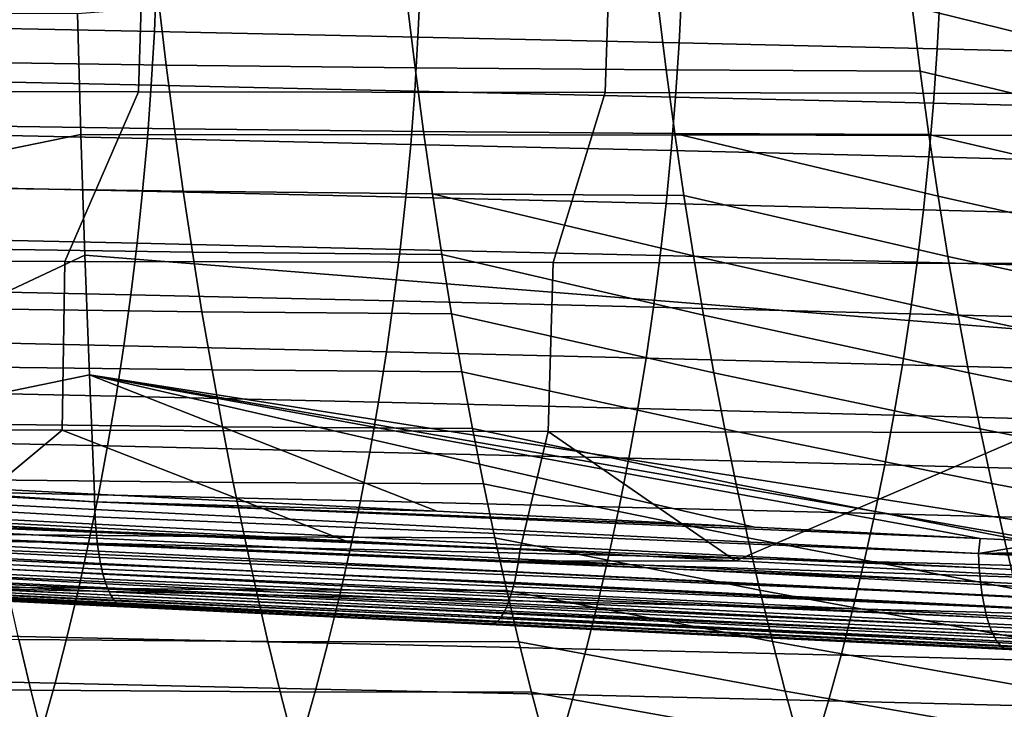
# Model space of a CAD drawing. Header units: metres. Extents: x -248 to 28, y -28 to 28.
# Tile 179 of 256: x -65.35 to -58.04, y -9.68 to -4.56. Entities that reach past the tile are written whole.
import ezdxf

# ---------------------------------------------------------------- set-up
doc = ezdxf.new("R2010")
doc.units = ezdxf.units.M
doc.layers.add('solid_10_061_053_XXX', color=7, linetype='CONTINUOUS')

msp = doc.modelspace()

# ---------------------------------------------------------------- linework, layer by layer
at = {"layer": 'solid_10_061_053_XXX'}
for points in [[(-64.424316, -3.828535, 175.26828), (-67.88797, -3.822813, 176.144699), (-67.926758, -5.091472, 175.989822), (-64.465042, -5.098529, 175.10556)], [(-60.960361, -3.833868, 174.393036), (-64.424316, -3.828535, 175.26828), (-64.465042, -5.098529, 175.10556), (-61.002792, -5.105096, 174.22345)], [(-57.496109, -3.838812, 173.518997), (-60.960361, -3.833868, 174.393036), (-61.002792, -5.105096, 174.22345), (-57.539997, -5.111173, 173.343475)], [(-56.751968, -3.878396, 166.682907), (-56.710072, -5.424057, 166.827408), (-64.893425, -5.415842, 169.195572), (-64.918503, -4.516963, 169.109421)], [(-64.347534, -4.651404, 116.398148), (-64.330811, -4.248131, 116.515053), (-66.30291, -4.20887, 117.239922), (-66.319633, -4.610779, 117.123878)], [(-62.390812, -4.693273, 115.679131), (-62.373161, -4.288528, 115.796387), (-64.330811, -4.248131, 116.515053), (-64.347534, -4.651404, 116.398148)], [(-60.453033, -4.736421, 114.968315), (-60.433701, -4.330087, 115.085449), (-62.373161, -4.288528, 115.796387), (-62.390812, -4.693273, 115.679131)], [(-58.537743, -4.780886, 114.267189), (-58.516163, -4.372834, 114.383781), (-60.433701, -4.330087, 115.085449), (-60.453033, -4.736421, 114.968315)], [(-56.648487, -4.826737, 113.577263), (-56.624287, -4.416829, 113.692917), (-58.516163, -4.372834, 114.383781), (-58.537743, -4.780886, 114.267189)], [(-64.317398, -4.417972, 81.871666), (-64.259476, -4.901131, 82.041595), (-66.095062, -4.873432, 83.037994), (-66.152412, -4.390378, 82.873337)], [(-62.470356, -4.439368, 80.823601), (-62.411713, -4.922137, 80.998299), (-64.259476, -4.901131, 82.041595), (-64.317398, -4.417972, 81.871666)], [(-60.607376, -4.455145, 79.724731), (-60.547771, -4.937105, 79.903595), (-62.411713, -4.922137, 80.998299), (-62.470356, -4.439368, 80.823601)], [(-58.724522, -4.465885, 78.570633), (-58.663631, -4.946689, 78.752983), (-60.547771, -4.937105, 79.903595), (-60.607376, -4.455145, 79.724731)], [(-69.469955, -4.514369, 170.42601), (-64.918503, -4.516963, 169.109421), (-64.893425, -5.415842, 169.195572), (-69.262657, -6.309947, 170.562317)], [(-56.68848, -5.419312, 77.739441), (-58.663631, -4.946689, 78.752983), (-58.724522, -4.465885, 78.570633), (-56.75528, -4.951543, 77.541939)], [(-56.817871, -4.472167, 77.356903), (-56.75528, -4.951543, 77.541939), (-58.724522, -4.465885, 78.570633)], [(-64.370476, -5.050738, 116.272575), (-64.347534, -4.651404, 116.398148), (-66.319633, -4.610779, 117.123878), (-66.342361, -5.009044, 116.999039)], [(-62.414833, -5.093767, 115.553314), (-62.390812, -4.693273, 115.679131), (-64.347534, -4.651404, 116.398148), (-64.370476, -5.050738, 116.272575)], [(-60.478798, -5.138178, 114.842712), (-60.453033, -4.736421, 114.968315), (-62.390812, -4.693273, 115.679131), (-62.414833, -5.093767, 115.553314)], [(-58.565739, -5.18402, 114.142227), (-58.537743, -4.780886, 114.267189), (-60.453033, -4.736421, 114.968315), (-60.478798, -5.138178, 114.842712)], [(-56.679012, -5.231374, 113.453316), (-56.648487, -4.826737, 113.577263), (-58.537743, -4.780886, 114.267189), (-58.565739, -5.18402, 114.142227)], [(-64.259476, -4.901131, 82.041595), (-64.198059, -5.374053, 82.224487), (-66.034363, -5.346665, 83.215721), (-66.095062, -4.873432, 83.037994)], [(-62.411713, -4.922137, 80.998299), (-62.349415, -5.394285, 81.185844), (-64.198059, -5.374053, 82.224487), (-64.259476, -4.901131, 82.041595)], [(-60.547771, -4.937105, 79.903595), (-60.484337, -5.408086, 80.095184), (-62.349415, -5.394285, 81.185844), (-62.411713, -4.922137, 80.998299)], [(-58.663631, -4.946689, 78.752983), (-58.598724, -5.416185, 78.947914), (-60.484337, -5.408086, 80.095184), (-60.547771, -4.937105, 79.903595)], [(-56.617649, -5.875745, 77.94883), (-58.598724, -5.416185, 78.947914), (-58.663631, -4.946689, 78.752983), (-56.68848, -5.419312, 77.739441)], [(-64.399513, -5.44607, 116.138351), (-64.370476, -5.050738, 116.272575), (-66.342361, -5.009044, 116.999039), (-66.370956, -5.403567, 116.86541)], [(-68.635109, -6.351442, 175.961243), (-65.011391, -6.359841, 175.023849), (-64.465042, -5.098529, 175.10556), (-67.926758, -5.091472, 175.989822)], [(-65.011391, -6.359841, 175.023849), (-61.386715, -6.367622, 174.090195), (-61.002792, -5.105096, 174.22345), (-64.465042, -5.098529, 175.10556)], [(-62.445076, -5.48998, 115.418968), (-62.414833, -5.093767, 115.553314), (-64.370476, -5.050738, 116.272575), (-64.399513, -5.44607, 116.138351)], [(-60.510838, -5.535355, 114.708694), (-60.478798, -5.138178, 114.842712), (-62.414833, -5.093767, 115.553314), (-62.445076, -5.48998, 115.418968)], [(-61.386715, -6.367622, 174.090195), (-57.761097, -6.374786, 173.160263), (-57.539997, -5.111173, 173.343475), (-61.002792, -5.105096, 174.22345)], [(-58.599979, -5.582257, 114.008934), (-58.565739, -5.18402, 114.142227), (-60.478798, -5.138178, 114.842712), (-60.510838, -5.535355, 114.708694)], [(-56.715679, -5.630784, 113.321121), (-56.679012, -5.231374, 113.453316), (-58.565739, -5.18402, 114.142227), (-58.599979, -5.582257, 114.008934)], [(-64.434494, -5.837337, 115.995491), (-64.399513, -5.44607, 116.138351), (-66.370956, -5.403567, 116.86541), (-66.405319, -5.794249, 116.723015)], [(-64.198059, -5.374053, 82.224487), (-64.133247, -5.836808, 82.419838), (-65.970406, -5.810098, 83.406036), (-66.034363, -5.346665, 83.215721)], [(-62.349415, -5.394285, 81.185844), (-62.283573, -5.855926, 81.385689), (-64.133247, -5.836808, 82.419838), (-64.198059, -5.374053, 82.224487)], [(-60.484337, -5.408086, 80.095184), (-60.417194, -5.868254, 80.29892), (-62.283573, -5.855926, 81.385689), (-62.349415, -5.394285, 81.185844)], [(-68.263, -7.911223, 170.507935), (-69.262657, -6.309947, 170.562317), (-64.893425, -5.415842, 169.195572), (-64.863808, -6.31296, 169.297302)], [(-56.654396, -6.964169, 167.019821), (-64.863808, -6.31296, 169.297302), (-64.893425, -5.415842, 169.195572), (-56.710072, -5.424057, 166.827408)], [(-62.481384, -5.881878, 115.276115), (-62.445076, -5.48998, 115.418968), (-64.399513, -5.44607, 116.138351), (-64.434494, -5.837337, 115.995491)], [(-58.457439, -6.322129, 79.373222), (-60.417194, -5.868254, 80.29892), (-60.484337, -5.408086, 80.095184), (-58.529945, -5.874593, 79.154854)], [(-58.598724, -5.416185, 78.947914), (-58.529945, -5.874593, 79.154854), (-60.484337, -5.408086, 80.095184)], [(-56.542946, -6.321115, 78.16951), (-58.529945, -5.874593, 79.154854), (-58.598724, -5.416185, 78.947914), (-56.617649, -5.875745, 77.94883)], [(-60.548981, -5.927948, 114.566277), (-60.510838, -5.535355, 114.708694), (-62.445076, -5.48998, 115.418968), (-62.481384, -5.881878, 115.276115)], [(-58.640289, -5.975622, 113.867348), (-58.599979, -5.582257, 114.008934), (-60.510838, -5.535355, 114.708694), (-60.548981, -5.927948, 114.566277)], [(-56.758305, -6.025013, 113.18074), (-56.715679, -5.630784, 113.321121), (-58.599979, -5.582257, 114.008934), (-58.640289, -5.975622, 113.867348)], [(-64.475304, -6.224475, 115.844009), (-64.434494, -5.837337, 115.995491), (-66.405319, -5.794249, 116.723015), (-66.44532, -6.180993, 116.571869)], [(-64.133247, -5.836808, 82.419838), (-64.065147, -6.289462, 82.627136), (-65.903282, -6.263753, 83.608475), (-65.970406, -5.810098, 83.406036)], [(-62.523609, -6.269432, 115.124771), (-62.481384, -5.881878, 115.276115), (-64.434494, -5.837337, 115.995491), (-64.475304, -6.224475, 115.844009)], [(-62.283573, -5.855926, 81.385689), (-62.214291, -6.307177, 81.597298), (-64.065147, -6.289462, 82.627136), (-64.133247, -5.836808, 82.419838)], [(-60.593063, -6.315955, 114.415489), (-60.548981, -5.927948, 114.566277), (-62.481384, -5.881878, 115.276115), (-62.523609, -6.269432, 115.124771)], [(-60.272293, -6.756814, 80.740585), (-62.214291, -6.307177, 81.597298), (-62.283573, -5.855926, 81.385689), (-60.346474, -6.317774, 80.514244)], [(-60.417194, -5.868254, 80.29892), (-60.346474, -6.317774, 80.514244), (-62.283573, -5.855926, 81.385689)], [(-58.381351, -6.759011, 79.60244), (-60.346474, -6.317774, 80.514244), (-60.417194, -5.868254, 80.29892), (-58.457439, -6.322129, 79.373222)], [(-56.464542, -6.755694, 78.400902), (-58.457439, -6.322129, 79.373222), (-58.529945, -5.874593, 79.154854), (-56.542946, -6.321115, 78.16951)], [(-58.686493, -6.364136, 113.717522), (-58.640289, -5.975622, 113.867348), (-60.548981, -5.927948, 114.566277), (-60.593063, -6.315955, 114.415489)], [(-56.806709, -6.414108, 113.032219), (-56.758305, -6.025013, 113.18074), (-58.640289, -5.975622, 113.867348), (-58.686493, -6.364136, 113.717522)], [(-64.52179, -6.607417, 115.683937), (-64.475304, -6.224475, 115.844009), (-66.44532, -6.180993, 116.571869), (-66.490837, -6.563697, 116.411987)], [(-64.065147, -6.289462, 82.627136), (-63.993839, -6.732083, 82.845848), (-65.833084, -6.707654, 83.82254), (-65.903282, -6.263753, 83.608475)], [(-62.571598, -6.652603, 114.964958), (-62.523609, -6.269432, 115.124771), (-64.475304, -6.224475, 115.844009), (-64.52179, -6.607417, 115.683937)], [(-60.642925, -6.699367, 114.256371), (-60.593063, -6.315955, 114.415489), (-62.523609, -6.269432, 115.124771), (-62.571598, -6.652603, 114.964958)], [(-65.031647, -7.61276, 174.759003), (-65.011391, -6.359841, 175.023849), (-68.635109, -6.351442, 175.961243), (-68.637756, -7.604084, 175.705505)], [(-68.263, -7.911223, 170.507935), (-64.863808, -6.31296, 169.297302), (-64.829964, -7.200865, 169.413589)], [(-56.566486, -8.498088, 167.254776), (-64.829964, -7.200865, 169.413589), (-64.863808, -6.31296, 169.297302), (-56.654396, -6.964169, 167.019821)], [(-62.214291, -6.307177, 81.597298), (-62.141682, -6.748154, 81.820129), (-63.993839, -6.732083, 82.845848), (-64.065147, -6.289462, 82.627136)], [(-60.194778, -7.185538, 80.977394), (-62.141682, -6.748154, 81.820129), (-62.214291, -6.307177, 81.597298), (-60.272293, -6.756814, 80.740585)], [(-58.738419, -6.747817, 113.559486), (-58.686493, -6.364136, 113.717522), (-60.593063, -6.315955, 114.415489), (-60.642925, -6.699367, 114.256371)], [(-58.301823, -7.185459, 79.841934), (-60.272293, -6.756814, 80.740585), (-60.346474, -6.317774, 80.514244), (-58.381351, -6.759011, 79.60244)], [(-56.38261, -7.179753, 78.642418), (-58.381351, -6.759011, 79.60244), (-58.457439, -6.322129, 79.373222), (-56.464542, -6.755694, 78.400902)], [(-61.42416, -7.62079, 173.817886), (-61.386715, -6.367622, 174.090195), (-65.011391, -6.359841, 175.023849), (-65.031647, -7.61276, 174.759003)], [(-57.815304, -7.628172, 172.882141), (-57.761097, -6.374786, 173.160263), (-61.386715, -6.367622, 174.090195), (-61.42416, -7.62079, 173.817886)], [(-56.860718, -6.798108, 112.87561), (-56.806709, -6.414108, 113.032219), (-58.686493, -6.364136, 113.717522), (-58.738419, -6.747817, 113.559486)], [(-64.57383, -6.985996, 115.51532), (-64.52179, -6.607417, 115.683937), (-66.490837, -6.563697, 116.411987), (-66.541771, -6.942171, 116.243423)], [(-62.625221, -7.03125, 114.796745), (-62.571598, -6.652603, 114.964958), (-64.52179, -6.607417, 115.683937), (-64.57383, -6.985996, 115.51532)], [(-63.993839, -6.732083, 82.845848), (-63.919434, -7.164739, 83.075485), (-65.759895, -7.141821, 84.047768), (-65.833084, -6.707654, 83.82254)], [(-60.698425, -7.078065, 114.088982), (-60.642925, -6.699367, 114.256371), (-62.571598, -6.652603, 114.964958), (-62.625221, -7.03125, 114.796745)], [(-58.795918, -7.12657, 113.393303), (-58.738419, -6.747817, 113.559486), (-60.642925, -6.699367, 114.256371), (-60.698425, -7.078065, 114.088982)], [(-62.141682, -6.748154, 81.820129), (-62.065857, -7.178971, 82.053635), (-63.919434, -7.164739, 83.075485), (-63.993839, -6.732083, 82.845848)], [(-60.114044, -7.604114, 81.224152), (-62.065857, -7.178971, 82.053635), (-62.141682, -6.748154, 81.820129), (-60.194778, -7.185538, 80.977394)], [(-58.218983, -7.601694, 80.091179), (-60.194778, -7.185538, 80.977394), (-60.272293, -6.756814, 80.740585), (-58.301823, -7.185459, 79.841934)], [(-56.92017, -7.176942, 112.710991), (-56.860718, -6.798108, 112.87561), (-58.738419, -6.747817, 113.559486), (-58.795918, -7.12657, 113.393303)], [(-56.297291, -7.593573, 78.893547), (-58.301823, -7.185459, 79.841934), (-58.381351, -6.759011, 79.60244), (-56.38261, -7.179753, 78.642418)], [(-64.631325, -7.359949, 115.338249), (-64.57383, -6.985996, 115.51532), (-66.541771, -6.942171, 116.243423), (-66.598007, -7.316137, 116.066277)], [(-62.684364, -7.405124, 114.620216), (-62.625221, -7.03125, 114.796745), (-64.57383, -6.985996, 115.51532), (-64.631325, -7.359949, 115.338249)], [(-60.759441, -7.451818, 113.913414), (-60.698425, -7.078065, 114.088982), (-62.625221, -7.03125, 114.796745), (-62.684364, -7.405124, 114.620216)], [(-58.858871, -7.500185, 113.21907), (-58.795918, -7.12657, 113.393303), (-60.698425, -7.078065, 114.088982), (-60.759441, -7.451818, 113.913414)], [(-63.919434, -7.164739, 83.075485), (-63.842026, -7.587491, 83.315544), (-65.683815, -7.566267, 84.283676), (-65.759895, -7.141821, 84.047768)], [(-56.984955, -7.550423, 112.538445), (-56.92017, -7.176942, 112.710991), (-58.795918, -7.12657, 113.393303), (-58.858871, -7.500185, 113.21907)], [(-68.263, -7.911223, 170.507935), (-64.829964, -7.200865, 169.413589), (-64.791672, -8.086467, 169.545135)], [(-64.829964, -7.200865, 169.413589), (-56.566486, -8.498088, 167.254776), (-57.702717, -8.441448, 167.571777)], [(-62.250584, -8.214084, 168.838806), (-64.791672, -8.086467, 169.545135), (-64.829964, -7.200865, 169.413589)], [(-59.89238, -8.332125, 168.18222), (-62.250584, -8.214084, 168.838806), (-64.829964, -7.200865, 169.413589)], [(-58.218239, -8.415731, 167.715546), (-59.89238, -8.332125, 168.18222), (-64.829964, -7.200865, 169.413589)], [(-57.702717, -8.441448, 167.571777), (-58.218239, -8.415731, 167.715546), (-64.829964, -7.200865, 169.413589)], [(-62.065857, -7.178971, 82.053635), (-61.986916, -7.599743, 82.297325), (-63.842026, -7.587491, 83.315544), (-63.919434, -7.164739, 83.075485)], [(-60.030182, -8.012711, 81.480461), (-61.986916, -7.599743, 82.297325), (-62.065857, -7.178971, 82.053635), (-60.114044, -7.604114, 81.224152)], [(-58.132915, -8.007951, 80.3498), (-60.114044, -7.604114, 81.224152), (-60.194778, -7.185538, 80.977394), (-58.218983, -7.601694, 80.091179)], [(-56.208672, -7.997457, 79.153938), (-58.218983, -7.601694, 80.091179), (-58.301823, -7.185459, 79.841934), (-56.297291, -7.593573, 78.893547)], [(-64.694153, -7.729003, 115.152824), (-64.631325, -7.359949, 115.338249), (-66.598007, -7.316137, 116.066277), (-66.659439, -7.685312, 115.880646)], [(-62.748905, -7.773971, 114.435463), (-62.684364, -7.405124, 114.620216), (-64.631325, -7.359949, 115.338249), (-64.694153, -7.729003, 115.152824)], [(-60.825855, -7.820392, 113.729752), (-60.759441, -7.451818, 113.913414), (-62.684364, -7.405124, 114.620216), (-62.748905, -7.773971, 114.435463)], [(-58.927155, -7.868447, 113.03688), (-58.858871, -7.500185, 113.21907), (-60.759441, -7.451818, 113.913414), (-60.825855, -7.820392, 113.729752)], [(-57.054947, -7.918361, 112.358063), (-56.984955, -7.550423, 112.538445), (-58.858871, -7.500185, 113.21907), (-58.927155, -7.868447, 113.03688)], [(-64.789925, -8.199735, 169.57106), (-75.760109, -7.637711, 172.603104), (-75.758301, -7.530541, 172.581207), (-64.791252, -8.14347, 169.556503)], [(-64.791252, -8.14347, 169.556503), (-75.758301, -7.530541, 172.581207), (-75.360153, -7.550839, 172.471207)], [(-64.791252, -8.14347, 169.556503), (-75.360153, -7.550839, 172.471207), (-71.785866, -7.732682, 171.483154)], [(-63.842026, -7.587491, 83.315544), (-63.761703, -8.000387, 83.565605), (-65.604927, -7.980987, 84.529831), (-65.683815, -7.566267, 84.283676)], [(-61.986916, -7.599743, 82.297325), (-61.904949, -8.010575, 82.550766), (-63.761703, -8.000387, 83.565605), (-63.842026, -7.587491, 83.315544)], [(-64.784531, -8.309289, 169.609436), (-75.756187, -7.742152, 172.635468), (-75.760109, -7.637711, 172.603104), (-64.787682, -8.25507, 169.588715)], [(-64.789925, -8.199735, 169.57106), (-64.787682, -8.25507, 169.588715), (-75.760109, -7.637711, 172.603104)], [(-65.838448, -8.282388, 174.806061), (-65.031647, -7.61276, 174.759003), (-68.637756, -7.604084, 175.705505)], [(-65.838448, -8.282388, 174.806061), (-62.929226, -8.432302, 174.001114), (-65.031647, -7.61276, 174.759003)], [(-62.929226, -8.432302, 174.001114), (-61.631931, -8.498968, 173.642563), (-61.42416, -7.62079, 173.817886), (-65.031647, -7.61276, 174.759003)], [(-59.943279, -8.411495, 81.745911), (-61.904949, -8.010575, 82.550766), (-61.986916, -7.599743, 82.297325), (-60.030182, -8.012711, 81.480461)], [(-61.631931, -8.498968, 173.642563), (-60.034489, -8.580896, 173.201462), (-61.42416, -7.62079, 173.817886)], [(-60.034489, -8.580896, 173.201462), (-57.815304, -7.628172, 172.882141), (-61.42416, -7.62079, 173.817886)], [(-58.043716, -8.404464, 80.617432), (-60.030182, -8.012711, 81.480461), (-60.114044, -7.604114, 81.224152), (-58.132915, -8.007951, 80.3498)], [(-60.034489, -8.580896, 173.201462), (-57.15414, -8.728161, 172.407486), (-57.815304, -7.628172, 172.882141)], [(-56.11684, -8.391706, 79.423256), (-58.132915, -8.007951, 80.3498), (-58.218983, -7.601694, 80.091179), (-56.208672, -7.997457, 79.153938)], [(-64.775566, -8.41365, 169.659775), (-75.749092, -7.84245, 172.678604), (-75.756187, -7.742152, 172.635468), (-64.780487, -8.362208, 169.633148)], [(-64.784531, -8.309289, 169.609436), (-64.780487, -8.362208, 169.633148), (-75.756187, -7.742152, 172.635468)], [(-64.791252, -8.14347, 169.556503), (-71.785866, -7.732682, 171.483154), (-68.263, -7.911223, 170.507935)], [(-64.762207, -8.092892, 114.959145), (-64.694153, -7.729003, 115.152824), (-66.659439, -7.685312, 115.880646), (-66.725975, -8.049416, 115.686623)], [(-62.818729, -8.137535, 114.242577), (-62.748905, -7.773971, 114.435463), (-64.694153, -7.729003, 115.152824), (-64.762207, -8.092892, 114.959145)], [(-60.897549, -8.183551, 113.538086), (-60.825855, -7.820392, 113.729752), (-62.748905, -7.773971, 114.435463), (-62.818729, -8.137535, 114.242577)], [(-64.775566, -8.41365, 169.659775), (-64.769775, -8.463439, 169.689209), (-75.738892, -7.937403, 172.73201), (-75.749092, -7.84245, 172.678604)], [(-59.000652, -8.231143, 112.846817), (-58.927155, -7.868447, 113.03688), (-60.825855, -7.820392, 113.729752), (-60.897549, -8.183551, 113.538086)], [(-57.130032, -8.280564, 112.169945), (-57.054947, -7.918361, 112.358063), (-58.927155, -7.868447, 113.03688), (-59.000652, -8.231143, 112.846817)], [(-64.755699, -8.557394, 169.756134), (-75.725723, -8.025875, 172.795013), (-75.738892, -7.937403, 172.73201), (-64.763153, -8.511408, 169.721375)], [(-64.769775, -8.463439, 169.689209), (-64.763153, -8.511408, 169.721375), (-75.738892, -7.937403, 172.73201)], [(-64.791252, -8.14347, 169.556503), (-68.263, -7.911223, 170.507935), (-64.791672, -8.086467, 169.545135)], [(-64.738434, -8.642806, 169.833023), (-75.709747, -8.106807, 172.866882), (-75.725723, -8.025875, 172.795013), (-64.747452, -8.601243, 169.793396)], [(-64.755699, -8.557394, 169.756134), (-64.747452, -8.601243, 169.793396), (-75.725723, -8.025875, 172.795013)], [(-63.761703, -8.000387, 83.565605), (-63.67857, -8.403476, 83.825233), (-65.523346, -8.385972, 84.78582), (-65.604927, -7.980987, 84.529831)], [(-61.904949, -8.010575, 82.550766), (-61.820053, -8.411574, 82.813553), (-63.67857, -8.403476, 83.825233), (-63.761703, -8.000387, 83.565605)], [(-59.85342, -8.800636, 82.020119), (-61.820053, -8.411574, 82.813553), (-61.904949, -8.010575, 82.550766), (-59.943279, -8.411495, 81.745911)], [(-57.951462, -8.791467, 80.8937), (-59.943279, -8.411495, 81.745911), (-60.030182, -8.012711, 81.480461), (-58.043716, -8.404464, 80.617432)], [(-56.021881, -8.776627, 79.701172), (-58.043716, -8.404464, 80.617432), (-58.132915, -8.007951, 80.3498), (-56.11684, -8.391706, 79.423256)], [(-64.718224, -8.71852, 169.918839), (-75.691139, -8.179231, 172.946762), (-75.709747, -8.106807, 172.866882), (-64.728683, -8.681942, 169.874878)], [(-64.738434, -8.642806, 169.833023), (-64.728683, -8.681942, 169.874878), (-75.709747, -8.106807, 172.866882)], [(-64.835373, -8.451344, 114.757294), (-64.762207, -8.092892, 114.959145), (-66.725975, -8.049416, 115.686623), (-66.797501, -8.408163, 115.484314)], [(-62.893726, -8.495564, 114.041656), (-62.818729, -8.137535, 114.242577), (-64.762207, -8.092892, 114.959145), (-64.835373, -8.451344, 114.757294)], [(-62.250584, -8.214084, 168.838806), (-64.791252, -8.14347, 169.556503), (-64.791672, -8.086467, 169.545135)], [(-64.695343, -8.783515, 170.012405), (-75.670128, -8.242277, 173.033676), (-75.691139, -8.179231, 172.946762), (-64.7071, -8.752416, 169.964737)], [(-64.718224, -8.71852, 169.918839), (-64.7071, -8.752416, 169.964737), (-75.691139, -8.179231, 172.946762)], [(-58.218239, -8.415731, 167.715546), (-58.231098, -8.526895, 167.746704), (-64.789925, -8.199735, 169.57106), (-64.791252, -8.14347, 169.556503)], [(-59.89238, -8.332125, 168.18222), (-64.791252, -8.14347, 169.556503), (-62.250584, -8.214084, 168.838806)], [(-58.218239, -8.415731, 167.715546), (-64.791252, -8.14347, 169.556503), (-59.89238, -8.332125, 168.18222)], [(-60.974403, -8.541058, 113.338509), (-60.897549, -8.183551, 113.538086), (-62.818729, -8.137535, 114.242577), (-62.893726, -8.495564, 114.041656)], [(-59.079247, -8.588057, 112.648972), (-59.000652, -8.231143, 112.846817), (-60.897549, -8.183551, 113.538086), (-60.974403, -8.541058, 113.338509)], [(-64.67009, -8.836911, 170.112488), (-75.646973, -8.295195, 173.126602), (-75.670128, -8.242277, 173.033676), (-64.682991, -8.811711, 170.061722)], [(-64.695343, -8.783515, 170.012405), (-64.682991, -8.811711, 170.061722), (-75.670128, -8.242277, 173.033676)], [(-69.043732, -8.277223, 175.635254), (-61.645206, -8.584409, 173.616562), (-61.631931, -8.498968, 173.642563), (-69.031502, -8.199084, 175.665894)], [(-69.031502, -8.199084, 175.665894), (-61.631931, -8.498968, 173.642563), (-62.929226, -8.432302, 174.001114)], [(-69.031502, -8.199084, 175.665894), (-62.929226, -8.432302, 174.001114), (-65.838448, -8.282388, 174.806061)], [(-58.231098, -8.526895, 167.746704), (-64.787682, -8.25507, 169.588715), (-64.789925, -8.199735, 169.57106)], [(-58.231098, -8.526895, 167.746704), (-58.225372, -8.635036, 167.785889), (-64.784531, -8.309289, 169.609436), (-64.787682, -8.25507, 169.588715)], [(-57.210087, -8.636842, 111.974174), (-57.130032, -8.280564, 112.169945), (-59.000652, -8.231143, 112.846817), (-59.079247, -8.588057, 112.648972)], [(-64.642807, -8.87799, 170.217728), (-75.621941, -8.337347, 173.224411), (-75.646973, -8.295195, 173.126602), (-64.656677, -8.859029, 170.164551)], [(-64.67009, -8.836911, 170.112488), (-64.656677, -8.859029, 170.164551), (-75.646973, -8.295195, 173.126602)], [(-69.058067, -8.351163, 175.596252), (-61.6591, -8.665846, 173.580368), (-61.645206, -8.584409, 173.616562), (-69.043732, -8.277223, 175.635254)], [(-58.225372, -8.635036, 167.785889), (-64.780487, -8.362208, 169.633148), (-64.784531, -8.309289, 169.609436)], [(-64.613869, -8.906195, 170.326675), (-75.595345, -8.368231, 173.325958), (-75.621941, -8.337347, 173.224411), (-64.628525, -8.893729, 170.27182)], [(-64.642807, -8.87799, 170.217728), (-64.628525, -8.893729, 170.27182), (-75.621941, -8.337347, 173.224411)], [(-64.613869, -8.906195, 170.326675), (-64.5989, -8.915343, 170.382095), (-75.56749, -8.387476, 173.429993), (-75.595345, -8.368231, 173.325958)], [(-64.583664, -8.921144, 170.437897), (-64.568214, -8.923579, 170.493881), (-75.531235, -8.395213, 173.531876), (-75.56749, -8.387476, 173.429993)], [(-64.5989, -8.915343, 170.382095), (-64.583664, -8.921144, 170.437897), (-75.56749, -8.387476, 173.429993)], [(-69.244179, -8.698139, 174.983582), (-75.531235, -8.395213, 173.531876), (-64.568214, -8.923579, 170.493881)], [(-69.074333, -8.41996, 175.549377), (-61.675285, -8.742067, 173.534943), (-61.6591, -8.665846, 173.580368), (-69.058067, -8.351163, 175.596252)], [(-63.67857, -8.403476, 83.825233), (-63.592709, -8.796802, 84.094009), (-65.439163, -8.781214, 85.051193), (-65.523346, -8.385972, 84.78582)], [(-58.225372, -8.635036, 167.785889), (-58.216137, -8.737951, 167.836731), (-64.775566, -8.41365, 169.659775), (-64.780487, -8.362208, 169.633148)], [(-61.820053, -8.411574, 82.813553), (-61.732319, -8.802846, 83.085274), (-63.592709, -8.796802, 84.094009), (-63.67857, -8.403476, 83.825233)], [(-69.092308, -8.482734, 175.495255), (-61.693523, -8.811971, 173.480942), (-61.675285, -8.742067, 173.534943), (-69.074333, -8.41996, 175.549377)], [(-64.913551, -8.80409, 114.547379), (-64.835373, -8.451344, 114.757294), (-66.797501, -8.408163, 115.484314), (-66.873917, -8.761274, 115.273811)], [(-62.973778, -8.847804, 113.832787), (-62.893726, -8.495564, 114.041656), (-64.835373, -8.451344, 114.757294), (-64.913551, -8.80409, 114.547379)], [(-58.216137, -8.737951, 167.836731), (-64.769775, -8.463439, 169.689209), (-64.775566, -8.41365, 169.659775)], [(-58.216137, -8.737951, 167.836731), (-58.203514, -8.834273, 167.89859), (-64.763153, -8.511408, 169.721375), (-64.769775, -8.463439, 169.689209)], [(-59.7607, -9.180305, 82.302689), (-61.732319, -8.802846, 83.085274), (-61.820053, -8.411574, 82.813553), (-59.85342, -8.800636, 82.020119)], [(-57.856247, -9.169194, 81.178238), (-59.85342, -8.800636, 82.020119), (-59.943279, -8.411495, 81.745911), (-57.951462, -8.791467, 80.8937)], [(-58.231098, -8.526895, 167.746704), (-58.218239, -8.415731, 167.715546), (-57.702717, -8.441448, 167.571777)], [(-58.231098, -8.526895, 167.746704), (-57.702717, -8.441448, 167.571777), (-56.566486, -8.498088, 167.254776)], [(-55.923882, -9.152518, 79.987335), (-57.951462, -8.791467, 80.8937), (-58.043716, -8.404464, 80.617432), (-56.021881, -8.776627, 79.701172)], [(-69.132477, -8.587087, 175.368042), (-61.735096, -8.928885, 173.350464), (-61.713558, -8.874545, 173.419159), (-69.111778, -8.538681, 175.434555)], [(-69.111778, -8.538681, 175.434555), (-61.713558, -8.874545, 173.419159), (-61.693523, -8.811971, 173.480942), (-69.092308, -8.482734, 175.495255)], [(-58.203514, -8.834273, 167.89859), (-64.755699, -8.557394, 169.756134), (-64.763153, -8.511408, 169.721375)], [(-61.056297, -8.892678, 113.131119), (-60.974403, -8.541058, 113.338509), (-62.893726, -8.495564, 114.041656), (-62.973778, -8.847804, 113.832787)], [(-61.645206, -8.584409, 173.616562), (-60.034489, -8.580896, 173.201462), (-61.631931, -8.498968, 173.642563)], [(-59.162811, -8.938975, 112.443443), (-59.079247, -8.588057, 112.648972), (-60.974403, -8.541058, 113.338509), (-61.056297, -8.892678, 113.131119)], [(-58.231098, -8.526895, 167.746704), (-56.566486, -8.498088, 167.254776), (-55.666943, -8.542892, 167.003738)], [(-58.231098, -8.526895, 167.746704), (-55.666943, -8.542892, 167.003738), (-53.771824, -8.637199, 166.474686)], [(-58.231098, -8.526895, 167.746704), (-53.771824, -8.637199, 166.474686), (-52.005486, -8.72502, 165.981506)], [(-51.646809, -8.853526, 165.909912), (-58.231098, -8.526895, 167.746704), (-52.005486, -8.72502, 165.981506), (-51.639671, -8.743201, 165.879379)], [(-58.231098, -8.526895, 167.746704), (-51.646809, -8.853526, 165.909912), (-51.640831, -8.960471, 165.949738), (-58.225372, -8.635036, 167.785889)], [(-69.154152, -8.627332, 175.2966), (-61.757824, -8.974204, 173.275864), (-61.735096, -8.928885, 173.350464), (-69.132477, -8.587087, 175.368042)], [(-58.203514, -8.834273, 167.89859), (-58.187672, -8.922726, 167.970612), (-64.747452, -8.601243, 169.793396), (-64.755699, -8.557394, 169.756134)], [(-58.187672, -8.922726, 167.970612), (-64.738434, -8.642806, 169.833023), (-64.747452, -8.601243, 169.793396)], [(-61.6591, -8.665846, 173.580368), (-54.313744, -9.035361, 171.554199), (-54.299751, -8.956779, 171.591492), (-61.645206, -8.584409, 173.616562)], [(-61.645206, -8.584409, 173.616562), (-57.15414, -8.728161, 172.407486), (-60.034489, -8.580896, 173.201462)], [(-57.15414, -8.728161, 172.407486), (-61.645206, -8.584409, 173.616562), (-54.299751, -8.956779, 171.591492), (-54.288082, -8.874093, 171.619553)], [(-57.294994, -8.987003, 111.770844), (-57.210087, -8.636842, 111.974174), (-59.079247, -8.588057, 112.648972), (-59.162811, -8.938975, 112.443443)], [(-69.222206, -8.694515, 175.061981), (-69.244179, -8.698139, 174.983582), (-64.568214, -8.923579, 170.493881), (-65.341217, -8.886244, 173.908203)], [(-69.222206, -8.694515, 175.061981), (-61.829815, -9.050196, 173.027756), (-61.805531, -9.035301, 173.113342), (-69.19931, -8.681392, 175.142578)], [(-61.829815, -9.050196, 173.027756), (-69.222206, -8.694515, 175.061981), (-65.341217, -8.886244, 173.908203), (-61.861378, -9.053956, 172.949661)], [(-69.19931, -8.681392, 175.142578), (-61.805531, -9.035301, 173.113342), (-61.781418, -9.009849, 173.196442), (-69.176529, -8.658901, 175.22113)], [(-69.176529, -8.658901, 175.22113), (-61.781418, -9.009849, 173.196442), (-61.757824, -8.974204, 173.275864), (-69.154152, -8.627332, 175.2966)], [(-58.187672, -8.922726, 167.970612), (-58.168816, -9.002134, 168.051849), (-64.728683, -8.681942, 169.874878), (-64.738434, -8.642806, 169.833023)], [(-58.168816, -9.002134, 168.051849), (-64.718224, -8.71852, 169.918839), (-64.728683, -8.681942, 169.874878)], [(-61.675285, -8.742067, 173.534943), (-54.329865, -9.108756, 171.508209), (-54.313744, -9.035361, 171.554199), (-61.6591, -8.665846, 173.580368)], [(-58.225372, -8.635036, 167.785889), (-51.640831, -8.960471, 165.949738), (-51.631401, -9.062162, 166.001022), (-58.216137, -8.737951, 167.836731)], [(-64.99662, -9.150862, 114.329475), (-64.913551, -8.80409, 114.547379), (-66.873917, -8.761274, 115.273811), (-66.955124, -9.108466, 115.055214)], [(-58.168816, -9.002134, 168.051849), (-58.147202, -9.071447, 168.141251), (-64.7071, -8.752416, 169.964737), (-64.718224, -8.71852, 169.918839)], [(-58.147202, -9.071447, 168.141251), (-64.695343, -8.783515, 170.012405), (-64.7071, -8.752416, 169.964737)], [(-61.693523, -8.811971, 173.480942), (-54.347897, -9.175951, 171.454163), (-54.329865, -9.108756, 171.508209), (-61.675285, -8.742067, 173.534943)], [(-58.216137, -8.737951, 167.836731), (-51.631401, -9.062162, 166.001022), (-51.618645, -9.157272, 166.06308), (-58.203514, -8.834273, 167.89859)], [(-63.592709, -8.796802, 84.094009), (-63.504227, -9.180413, 84.371506), (-65.352463, -9.166704, 85.325523), (-65.439163, -8.781214, 85.051193)], [(-63.058769, -9.194001, 113.616066), (-62.973778, -8.847804, 113.832787), (-64.913551, -8.80409, 114.547379), (-64.99662, -9.150862, 114.329475)], [(-58.147202, -9.071447, 168.141251), (-58.123112, -9.129745, 168.237595), (-64.682991, -8.811711, 170.061722), (-64.695343, -8.783515, 170.012405)], [(-58.123112, -9.129745, 168.237595), (-64.67009, -8.836911, 170.112488), (-64.682991, -8.811711, 170.061722)], [(-58.123112, -9.129745, 168.237595), (-58.09687, -9.176255, 168.33963), (-64.656677, -8.859029, 170.164551), (-64.67009, -8.836911, 170.112488)], [(-61.732319, -8.802846, 83.085274), (-61.641834, -9.184496, 83.365501), (-63.504227, -9.180413, 84.371506), (-63.592709, -8.796802, 84.094009)], [(-59.665207, -9.550668, 82.593224), (-61.641834, -9.184496, 83.365501), (-61.732319, -8.802846, 83.085274), (-59.7607, -9.180305, 82.302689)], [(-61.713558, -8.874545, 173.419159), (-54.367584, -9.236019, 171.392807), (-54.347897, -9.175951, 171.454163), (-61.693523, -8.811971, 173.480942)], [(-57.758152, -9.537882, 81.47068), (-59.7607, -9.180305, 82.302689), (-59.85342, -8.800636, 82.020119), (-57.856247, -9.169194, 81.178238)], [(-58.203514, -8.834273, 167.89859), (-51.618645, -9.157272, 166.06308), (-51.602722, -9.244559, 166.135086), (-58.187672, -8.922726, 167.970612)], [(-61.861378, -9.053956, 172.949661), (-65.341217, -8.886244, 173.908203), (-64.568214, -8.923579, 170.493881), (-62.031345, -9.045845, 169.787842)], [(-58.09687, -9.176255, 168.33963), (-64.642807, -8.87799, 170.217728), (-64.656677, -8.859029, 170.164551)], [(-58.09687, -9.176255, 168.33963), (-58.068821, -9.210359, 168.445984), (-64.628525, -8.893729, 170.27182), (-64.642807, -8.87799, 170.217728)], [(-58.068821, -9.210359, 168.445984), (-64.613869, -8.906195, 170.326675), (-64.628525, -8.893729, 170.27182)], [(-58.068821, -9.210359, 168.445984), (-58.039337, -9.231606, 168.555267), (-64.5989, -8.915343, 170.382095), (-64.613869, -8.906195, 170.326675)], [(-61.14312, -9.238177, 112.916), (-61.056297, -8.892678, 113.131119), (-62.973778, -8.847804, 113.832787), (-63.058769, -9.194001, 113.616066)], [(-61.735096, -8.928885, 173.350464), (-54.38866, -9.288131, 171.324966), (-54.367584, -9.236019, 171.392807), (-61.713558, -8.874545, 173.419159)], [(-59.251232, -9.283683, 112.230309), (-59.162811, -8.938975, 112.443443), (-61.056297, -8.892678, 113.131119), (-61.14312, -9.238177, 112.916)], [(-64.5989, -8.915343, 170.382095), (-58.039337, -9.231606, 168.555267), (-57.994087, -9.240422, 168.661896), (-64.583664, -8.921144, 170.437897)], [(-64.583664, -8.921144, 170.437897), (-57.994087, -9.240422, 168.661896), (-59.676579, -9.159333, 169.131424)], [(-64.583664, -8.921144, 170.437897), (-59.676579, -9.159333, 169.131424), (-62.031345, -9.045845, 169.787842)], [(-64.583664, -8.921144, 170.437897), (-62.031345, -9.045845, 169.787842), (-64.568214, -8.923579, 170.493881)], [(-61.781418, -9.009849, 173.196442), (-54.4338, -9.36573, 171.173721), (-54.410835, -9.331568, 171.251602), (-61.757824, -8.974204, 173.275864)], [(-61.757824, -8.974204, 173.275864), (-54.410835, -9.331568, 171.251602), (-54.38866, -9.288131, 171.324966), (-61.735096, -8.928885, 173.350464)], [(-57.38464, -9.330858, 111.560043), (-57.294994, -8.987003, 111.770844), (-59.162811, -8.938975, 112.443443), (-59.251232, -9.283683, 112.230309)], [(-58.187672, -8.922726, 167.970612), (-51.602722, -9.244559, 166.135086), (-51.583843, -9.322883, 166.216141), (-58.168816, -9.002134, 168.051849)], [(-61.861378, -9.053956, 172.949661), (-62.031345, -9.045845, 169.787842), (-59.676579, -9.159333, 169.131424)], [(-54.480827, -9.404481, 171.008713), (-61.829815, -9.050196, 173.027756), (-61.861378, -9.053956, 172.949661), (-54.504238, -9.408535, 170.923889)], [(-54.504238, -9.408535, 170.923889), (-61.861378, -9.053956, 172.949661), (-57.4897, -9.264731, 168.521072), (-55.456184, -9.362738, 167.953049)], [(-61.861378, -9.053956, 172.949661), (-57.994087, -9.240422, 168.661896), (-57.4897, -9.264731, 168.521072)], [(-61.861378, -9.053956, 172.949661), (-59.676579, -9.159333, 169.131424), (-57.994087, -9.240422, 168.661896)], [(-61.829815, -9.050196, 173.027756), (-54.480827, -9.404481, 171.008713), (-54.457237, -9.390147, 171.092377), (-61.805531, -9.035301, 173.113342)], [(-61.805531, -9.035301, 173.113342), (-54.457237, -9.390147, 171.092377), (-54.4338, -9.36573, 171.173721), (-61.781418, -9.009849, 173.196442)], [(-58.168816, -9.002134, 168.051849), (-51.583843, -9.322883, 166.216141), (-51.56226, -9.39122, 166.305145), (-58.147202, -9.071447, 168.141251)], [(-65.084473, -9.491387, 114.103706), (-64.99662, -9.150862, 114.329475), (-66.955124, -9.108466, 115.055214), (-67.041, -9.449457, 114.828636)], [(-58.147202, -9.071447, 168.141251), (-51.56226, -9.39122, 166.305145), (-51.53825, -9.448678, 166.40097), (-58.123112, -9.129745, 168.237595)], [(-58.123112, -9.129745, 168.237595), (-51.53825, -9.448678, 166.40097), (-51.512123, -9.494508, 166.50235), (-58.09687, -9.176255, 168.33963)], [(-65.352463, -9.166704, 85.325523), (-65.263359, -9.542437, 85.608391), (-67.103752, -9.519452, 86.511887), (-67.191139, -9.142015, 86.232384)], [(-63.504227, -9.180413, 84.371506), (-63.413204, -9.554358, 84.657295), (-65.263359, -9.542437, 85.608391), (-65.352463, -9.166704, 85.325523)], [(-63.148582, -9.533899, 113.391586), (-63.058769, -9.194001, 113.616066), (-64.99662, -9.150862, 114.329475), (-65.084473, -9.491387, 114.103706)], [(-61.641834, -9.184496, 83.365501), (-61.548691, -9.55663, 83.653839), (-63.413204, -9.554358, 84.657295), (-63.504227, -9.180413, 84.371506)], [(-61.234749, -9.577317, 112.693253), (-61.14312, -9.238177, 112.916), (-63.058769, -9.194001, 113.616066), (-63.148582, -9.533899, 113.391586)], [(-59.567024, -9.911891, 82.891335), (-61.548691, -9.55663, 83.653839), (-61.641834, -9.184496, 83.365501), (-59.665207, -9.550668, 82.593224)], [(-57.657269, -9.897761, 81.77066), (-59.665207, -9.550668, 82.593224), (-59.7607, -9.180305, 82.302689), (-57.758152, -9.537882, 81.47068)], [(-58.09687, -9.176255, 168.33963), (-51.512123, -9.494508, 166.50235), (-51.484226, -9.52811, 166.607941), (-58.068821, -9.210359, 168.445984)], [(-59.344387, -9.621964, 112.009682), (-59.251232, -9.283683, 112.230309), (-61.14312, -9.238177, 112.916), (-61.234749, -9.577317, 112.693253)], [(-58.068821, -9.210359, 168.445984), (-51.484226, -9.52811, 166.607941), (-51.454926, -9.549046, 166.7164), (-58.039337, -9.231606, 168.555267)], [(-57.478897, -9.668212, 111.341881), (-57.38464, -9.330858, 111.560043), (-59.251232, -9.283683, 112.230309), (-59.344387, -9.621964, 112.009682)], [(-65.177002, -9.825394, 113.870255), (-65.084473, -9.491387, 114.103706), (-67.041, -9.449457, 114.828636), (-67.131454, -9.783964, 114.594261)], [(-63.243114, -9.867237, 113.159546), (-63.148582, -9.533899, 113.391586), (-65.084473, -9.491387, 114.103706), (-65.177002, -9.825394, 113.870255)], [(-65.263359, -9.542437, 85.608391), (-65.171936, -9.9084, 85.899345), (-67.014168, -9.887045, 86.799751), (-67.103752, -9.519452, 86.511887)], [(-63.413204, -9.554358, 84.657295), (-63.319744, -9.91868, 84.950958), (-65.171936, -9.9084, 85.899345), (-65.263359, -9.542437, 85.608391)], [(-61.548691, -9.55663, 83.653839), (-61.45298, -9.919354, 83.949867), (-63.319744, -9.91868, 84.950958), (-63.413204, -9.554358, 84.657295)], [(-61.331078, -9.909849, 112.463066), (-61.234749, -9.577317, 112.693253), (-63.148582, -9.533899, 113.391586), (-63.243114, -9.867237, 113.159546)], [(-59.466228, -10.264067, 83.196686), (-61.45298, -9.919354, 83.949867), (-61.548691, -9.55663, 83.653839), (-59.567024, -9.911891, 82.891335)], [(-57.553661, -10.248971, 82.077873), (-59.567024, -9.911891, 82.891335), (-59.665207, -9.550668, 82.593224), (-57.657269, -9.897761, 81.77066)], [(-59.442177, -9.953588, 111.781731), (-59.344387, -9.621964, 112.009682), (-61.234749, -9.577317, 112.693253), (-61.331078, -9.909849, 112.463066)], [(-57.577675, -9.998857, 111.116508), (-57.478897, -9.668212, 111.341881), (-59.344387, -9.621964, 112.009682), (-59.442177, -9.953588, 111.781731)]]:
    msp.add_3dface(points, dxfattribs=at)

doc.saveas('drawing.dxf')
